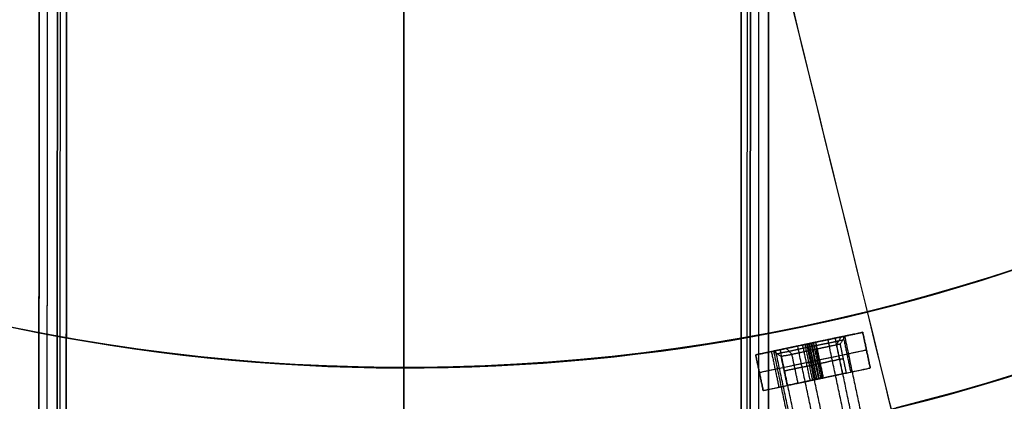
# Model space of a CAD drawing. Header units: millimetres. Extents: x -130 to 129, y 0 to 422.
# Tile 12 of 256: x -22 to 32, y 185 to 206. Entities that reach past the tile are written whole.
import ezdxf

# ---------------------------------------------------------------- set-up
doc = ezdxf.new("R2010")
doc.units = ezdxf.units.MM
doc.layers.add('Capa 01', color=7, linetype='Continuous')
doc.layers.add('NEGRO', color=7, linetype='Continuous', true_color=0x363535)
doc.layers.add('PANTALLA', color=7, linetype='Continuous', true_color=0xffffff)

# ---------------------------------------------------------------- blocks, each defined once
blk = doc.blocks.new('DOME 29912')
at = {"layer": 'NEGRO', "extrusion": (0, 0, -1)}
for centre, radius, start, end in [((0.703, 292.998, -158), 115, 228.09867, 48.09867), ((0.703, 292.998, -158), 112, 228.09867, 48.09867), ((0.703, 292.998, -151.5), 115, 260.06392, 16.13341), ((0.703, 292.998, -151.5), 112, 260.11658, 16.08075), ((0.703, 292.998, -145.5), 116.5, 195.3192, 15.3192), ((0.703, 292.998, -156), 116.5, 195.3192, 15.3192), ((0.703, 292.998, -156), 115.5, 195.3192, 15.3192), ((0.703, 292.998, -150.75), 116.5, 195.3192, 15.3192), ((0.703, 292.998, -150.75), 115.5, 195.3192, 15.3192), ((0.703, 292.998, -145), 106.5, 195.3192, 15.3192), ((0.703, 292.998, -144.5), 106.5, 195.3192, 15.3192), ((0.703, 292.998, -151.5), 112, 228.09867, 256.08075), ((0.703, 292.998, -151.5), 115, 228.09867, 256.13341)]:
    blk.add_arc(centre, radius, start, end, dxfattribs=at)
at = {"layer": 'NEGRO'}
for centre, radius, start, end in [((-0.703, 292.998, 145), 112, 131.90133, 311.90133), ((-0.703, 292.998, 145.5), 115.5, 164.6808, 344.6808), ((-0.703, 292.998, 144), 115, 164.6808, 344.6808), ((-0.703, 292.998, 145), 115, 164.6808, 311.90133), ((-0.703, 292.998, 145), 115, 164.6808, 311.90133), ((-0.703, 292.998, 144), 106.5, 164.6808, 344.6808)]:
    blk.add_arc(centre, radius, start, end, dxfattribs=at)
at = {"layer": 'NEGRO', "extrusion": (0.206227, -0.978504, -9.27025e-15)}
blk.add_arc((59.736, 151, -179.344), 3, 0, 90, dxfattribs=at)
at = {"layer": 'NEGRO', "extrusion": (0.206227, -0.978504, 1.42769e-15)}
for start, end in [(7.5971, 187.5971), (187.5971, 7.5971)]:
    blk.add_arc((59.736, 151, -179.344), 2, start, end, dxfattribs=at)
at = {"layer": 'NEGRO', "extrusion": (0.206227, -0.978504, 6.98296e-15)}
blk.add_arc((59.736, 151, -179.344), 2.025, 180, 0, dxfattribs=at)
at = {"layer": 'NEGRO', "extrusion": (0.206227, -0.978504, -6.98296e-15)}
for radius, start in [(2.025, 0), (3, 90)]:
    blk.add_arc((59.736, 151, -179.344), radius, start, 180, dxfattribs=at)
at = {"layer": 'NEGRO', "extrusion": (-0.206227, 0.978504, 0)}
for centre, radius, start, end in [((-59.736, 151, 179.157), 1.837, 180, 360), ((-59.736, 151, 179.157), 1.837, 0, 180), ((-59.736, 151, 178.969), 1.65, 180, 0), ((-59.736, 151, 178.157), 1.65, 180, 360), ((-59.736, 151, 178.157), 1.65, 0, 180), ((-59.736, 151, 177.344), 3, 90, 180), ((-59.736, 151, 177.344), 3, 0, 90), ((-59.736, 151, 177.344), 1.65, 180, 0), ((-59.736, 151, 177.344), 1.65, 0, 180)]:
    blk.add_arc(centre, radius, start, end, dxfattribs=at)
at = {"layer": 'NEGRO', "extrusion": (-0.206227, 0.978504, 6.98296e-15)}
blk.add_arc((-59.736, 151, 178.969), 1.65, 360, 180, dxfattribs=at)
at = {"layer": 'NEGRO', "extrusion": (0.206227, -0.978504, 0)}
for start, end in [(0, 90), (90, 180)]:
    blk.add_arc((59.736, 151, -178.344), 3, start, end, dxfattribs=at)
at = {"layer": 'NEGRO'}
for points in [[(-112.64, 323.66, 144.439), (-173.966, 99.787, 144.439), (49.908, 38.461, 144.439), (111.234, 262.335, 144.439)], [(-111.958, 323.474, 145.146), (-172.91, 100.964, 145.146), (49.6, 40.012, 145.146), (110.552, 262.522, 145.146)]]:
    blk.add_rational_spline(points, [0.816490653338, 0.272163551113, 0.272163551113, 0.816490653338], degree=3, dxfattribs=at)
for points in [[(-0.692, 311.498, 112), (-0.774, 181.098, 112)], [(-19.203, 293.009, 112), (-19.285, 163.009, 112)], [(17.715, 162.986, 112), (17.797, 292.986, 112)], [(18.746, 289.426, 112.34), (18.667, 162.985, 112.34)], [(-20.266, 289.171, 112.439), (-20.346, 163.01, 112.439)], [(-20.785, 163.01, 113.5), (-20.707, 287.124, 113.5)], [(19.293, 287.099, 113.5), (19.215, 162.985, 113.5)], [(-20.707, 286.53, 120.5), (-20.785, 163.01, 120.5)], [(-20.785, 163.01, 117), (-20.707, 286.53, 117)], [(19.215, 162.985, 120.5), (19.293, 286.504, 120.5)], [(19.215, 162.985, 117), (19.293, 286.504, 117)], [(-20.269, 284.906, 121.561), (-20.346, 163.01, 121.561)], [(18.743, 284.533, 121.66), (18.667, 162.985, 121.66)], [(-19.772, 183.01, 113.5), (-19.709, 284.065, 113.5)], [(-19.709, 284.065, 120.5), (-19.772, 183.01, 120.5)], [(-19.772, 183.01, 117), (-19.709, 284.065, 117)], [(18.228, 182.986, 120.5), (18.291, 284.041, 120.5)], [(18.291, 284.041, 113.5), (18.228, 182.986, 113.5)], [(18.228, 182.986, 117), (18.291, 284.041, 117)], [(-19.563, 283.76, 113.146), (-19.626, 183.01, 113.146)], [(-19.563, 283.76, 120.854), (-19.626, 183.01, 120.854)], [(18.108, 283.663, 113.113), (18.045, 182.986, 113.113)], [(18.108, 283.663, 120.887), (18.045, 182.986, 120.887)], [(-19.21, 283.072, 113), (-19.272, 183.009, 113)], [(-19.272, 183.009, 121), (-19.21, 283.072, 121)], [(17.728, 182.986, 113), (17.79, 283.049, 113)], [(17.79, 283.049, 121), (17.728, 182.986, 121)], [(-19.285, 163.009, 122), (-19.21, 282.055, 122)], [(17.79, 282.032, 122), (17.715, 162.986, 122)], [(-0.716, 271.998, 121), (-0.772, 182.998, 121)], [(-0.772, 182.998, 113), (-0.716, 271.998, 113)], [(-0.717, 271.498, 122), (-0.797, 144.498, 122)], [(24.402, 188.427, 145), (18.531, 187.19, 145)], [(22.826, 188.095, 149.527), (24.402, 188.427, 149.527)], [(24.402, 188.427, 145), (24.814, 186.47, 145)], [(24.814, 186.47, 151), (24.402, 188.427, 151)], [(24.402, 188.427, 151), (24.402, 188.427, 145)], [(24.402, 188.427, 148), (24.814, 186.47, 148)], [(23.406, 188.217, 151.264), (21.69, 187.856, 151.031)], [(21.858, 187.508, 149.382), (21.853, 187.89, 149.014)], [(21.858, 187.508, 152.618), (21.853, 187.89, 152.986)], [(24.043, 180.687, 152.7), (22.497, 188.026, 152.7)], [(24.443, 180.771, 149.635), (22.897, 188.11, 149.635)], [(22.967, 187.742, 150.222), (23.214, 188.177, 150.045)], [(22.967, 187.742, 151.778), (23.214, 188.177, 151.955)], [(23.448, 188.226, 151), (23.158, 187.782, 151)], [(23.328, 188.201, 153.319), (23.741, 186.244, 153.319)], [(23.406, 188.217, 151.264), (24.953, 180.879, 151.264)], [(18.531, 187.19, 149.527), (20.106, 187.522, 149.527)], [(24.608, 187.449, 145), (18.737, 186.211, 145)], [(19.39, 187.371, 153.121), (19.803, 185.414, 153.121)], [(19.929, 187.101, 151), (19.485, 187.391, 151)], [(21.242, 187.761, 150.969), (19.526, 187.4, 150.736)], [(21.073, 180.061, 150.736), (19.526, 187.4, 150.736)], [(21.18, 180.083, 151.701), (19.633, 187.422, 151.701)], [(21.424, 180.135, 149.832), (19.877, 187.474, 149.832)], [(20.519, 187.226, 149.725), (20.209, 187.544, 149.435)], [(20.519, 187.226, 152.275), (20.209, 187.544, 152.565)], [(22.381, 180.336, 152.893), (20.834, 187.675, 152.893)], [(21.111, 187.734, 151.972), (21.56, 187.828, 152.033)], [(21.373, 187.789, 149.967), (21.111, 187.734, 151.972)], [(21.523, 185.777, 151.972), (21.111, 187.734, 151.972)], [(21.207, 187.754, 152.982), (21.335, 187.781, 152.003)], [(21.654, 185.804, 150.969), (21.242, 187.761, 150.969)], [(21.748, 185.824, 152.003), (21.335, 187.781, 152.003)], [(22.888, 180.443, 149.004), (21.341, 187.782, 149.004)], [(21.821, 187.883, 150.028), (21.373, 187.789, 149.967)], [(21.373, 187.789, 149.967), (21.785, 185.832, 149.967)], [(21.466, 187.808, 154), (21.879, 185.851, 154)], [(21.879, 185.851, 145), (21.466, 187.808, 145)], [(21.466, 187.808, 145), (21.466, 187.808, 148.975)], [(21.466, 187.808, 153.025), (21.466, 187.808, 154)], [(21.56, 187.828, 152.033), (21.821, 187.883, 150.028)], [(21.56, 187.828, 152.033), (21.972, 185.871, 152.033)], [(21.597, 187.836, 149.997), (21.725, 187.863, 149.018)], [(21.597, 187.836, 149.997), (22.009, 185.879, 149.997)], [(21.69, 187.856, 151.031), (22.103, 185.899, 151.031)], [(21.821, 187.883, 150.028), (22.234, 185.926, 150.028)], [(22.194, 185.918, 149.382), (21.858, 187.508, 149.382)], [(22.194, 185.918, 152.618), (21.858, 187.508, 152.618)], [(23.302, 186.152, 150.222), (22.967, 187.742, 150.222)], [(23.302, 186.152, 151.778), (22.967, 187.742, 151.778)], [(23.158, 187.782, 151), (23.493, 186.192, 151)], [(24.608, 187.449, 145), (24.608, 187.449, 151)], [(18.943, 185.233, 145), (18.531, 187.19, 145)], [(18.531, 187.19, 145), (18.531, 187.19, 151)], [(18.531, 187.19, 151), (18.943, 185.233, 151)], [(18.943, 185.233, 148), (18.531, 187.19, 148)], [(20.264, 185.511, 151), (19.929, 187.101, 151)], [(20.854, 185.636, 149.725), (20.519, 187.226, 149.725)], [(20.854, 185.636, 152.275), (20.519, 187.226, 152.275)], [(21.766, 186.85, 152.033), (21.317, 186.755, 151.972)], [(21.317, 186.755, 151.972), (21.579, 186.81, 149.967)], [(22.028, 186.905, 150.028), (21.579, 186.81, 149.967)], [(21.766, 186.85, 152.033), (22.028, 186.905, 150.028)], [(18.943, 185.233, 145), (24.814, 186.47, 145)], [(22.606, 186.005, 149.527), (24.814, 186.47, 149.527)], [(24.814, 186.47, 145), (24.814, 186.47, 151)], [(18.737, 186.211, 145), (18.737, 186.211, 151)], [(21.523, 185.777, 151.972), (21.972, 185.871, 152.033)], [(21.785, 185.832, 149.967), (21.523, 185.777, 151.972)], [(21.654, 185.804, 150.969), (22.103, 185.899, 151.031)], [(21.748, 185.824, 152.003), (22.009, 185.879, 149.997)], [(22.234, 185.926, 150.028), (21.785, 185.832, 149.967)], [(21.879, 185.851, 145), (21.879, 185.851, 149.35)], [(21.879, 185.851, 152.65), (21.879, 185.851, 154)], [(21.972, 185.871, 152.033), (22.234, 185.926, 150.028)], [(18.943, 185.233, 149.527), (21.151, 185.698, 149.527)], [(18.943, 185.233, 151), (18.943, 185.233, 145)]]:
    blk.add_open_spline(points, degree=1, dxfattribs=at)
at = {"layer": 'PANTALLA'}
for radius in [115, 115, 112, 112]:
    blk.add_arc((-0.703, 292.998, 158), radius, 131.90133, 311.90133, dxfattribs=at)
at = {"layer": 'PANTALLA', "extrusion": (-0.800222, 0.599704, 6.12323e-17)}
for radius in [115, 112]:
    blk.add_arc((-234.042, 158, 176.275), radius, 360, 90, dxfattribs=at)
at = {"layer": 'PANTALLA', "extrusion": (-0.971233, -0.238132, 6.12323e-17)}
for radius in [115, 112]:
    blk.add_arc((-284.736, 158, -69.089), radius, 360, 90, dxfattribs=at)

msp = doc.modelspace()

# ---------------------------------------------------------------- block references
at = {"layer": 'Capa 01'}
msp.add_blockref('DOME 29912', (0, 0, -50), dxfattribs=at)

doc.saveas('drawing.dxf')
